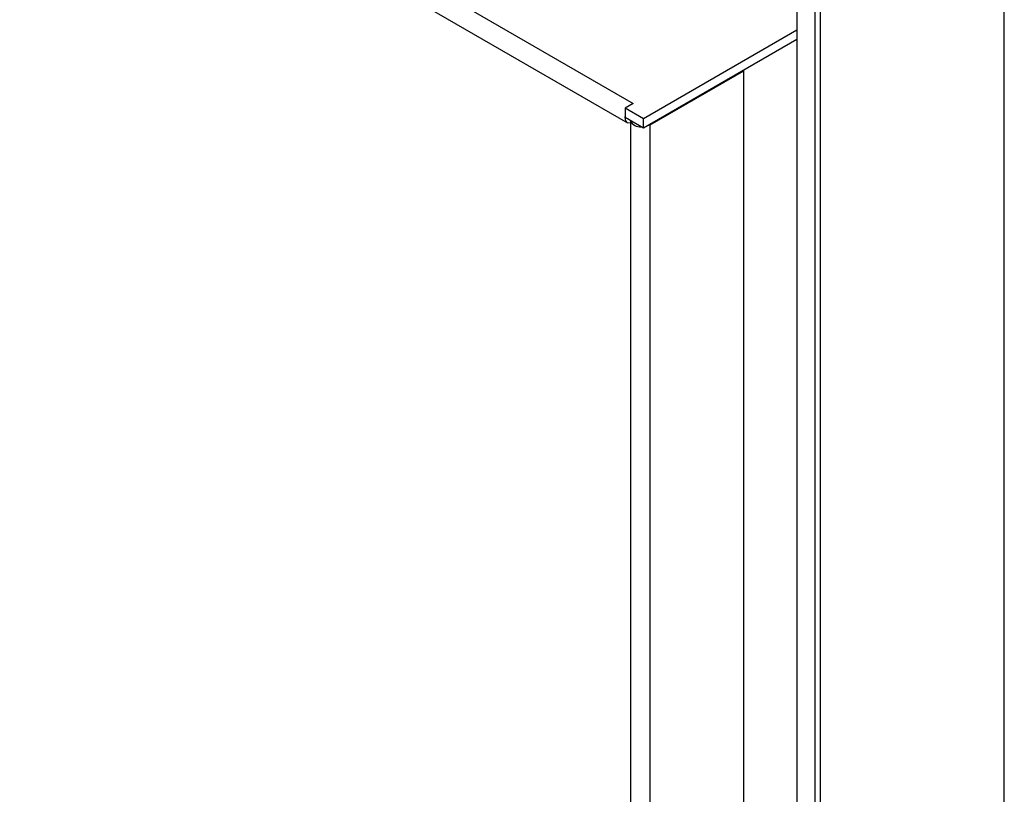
# Model space of a CAD drawing. Header units: millimetres. Extents: x 0 to 4200, y 0 to 2970.
# Tile 52 of 75: x 3267 to 3336, y 2014 to 2068. Entities that reach past the tile are written whole.
import ezdxf

# ---------------------------------------------------------------- set-up
doc = ezdxf.new("R2010")
doc.units = ezdxf.units.MM
doc.header["$LTSCALE"] = 10

msp = doc.modelspace()

# ---------------------------------------------------------------- linework, layer by layer
at = {"color": 7, "linetype": 'Continuous', "lineweight": 25}
for p, q in [((2950.65, 2269.676), (3309.789, 2062.349)), ((2950.249, 2268.326), (3309.388, 2061)), ((3321.161, 2080.041), (3321.161, 1736.82)), ((3322.404, 2077.094), (3322.404, 1488.154)), ((3322.785, 2076.564), (3322.785, 1488.073)), ((3335.584, 1480.684), (3335.584, 2069.175)), ((3321.161, 2067.444), (3310.496, 2061.288)), ((3321.161, 2066.791), (3310.496, 2060.634)), ((3310.959, 2060.861), (3317.464, 2064.616)), ((3317.429, 2064.636), (3317.464, 2064.616)), ((3317.464, 1869.867), (3317.464, 2064.616)), ((3309.791, 2062.348), (3309.225, 2062.022)), ((3309.225, 2062.022), (3309.225, 2061.368)), ((3310.496, 2061.288), (3309.225, 2062.022)), ((3309.749, 2062.324), (3309.789, 2062.349)), ((3309.789, 2062.349), (3309.791, 2062.348)), ((3309.789, 2062.347), (3309.789, 2062.349)), ((3310.496, 2060.634), (3309.225, 2061.368)), ((3309.59, 2061.158), (3309.59, 1864.371)), ((3310.496, 2060.634), (3310.496, 2061.288)), ((3310.959, 2060.861), (3310.726, 2060.767)), ((3310.959, 1865.377), (3310.959, 2060.861))]:
    msp.add_line(p, q, dxfattribs=at)
at = {"color": 7, "linetype": 'Continuous', "lineweight": 25, "flags": 128}
msp.add_lwpolyline([(3309.59, 2060.966), (3309.572, 2060.964), (3309.388, 2061), (3309.265, 2061.141), (3309.222, 2061.367), (3309.225, 2061.434)], dxfattribs=at)
at = {"color": 7, "linetype": 'Continuous', "lineweight": 25}
msp.add_arc((3310.249, 2061.435), 0.714, 202.89268, 277.1127, dxfattribs=at)

doc.saveas('drawing.dxf')
